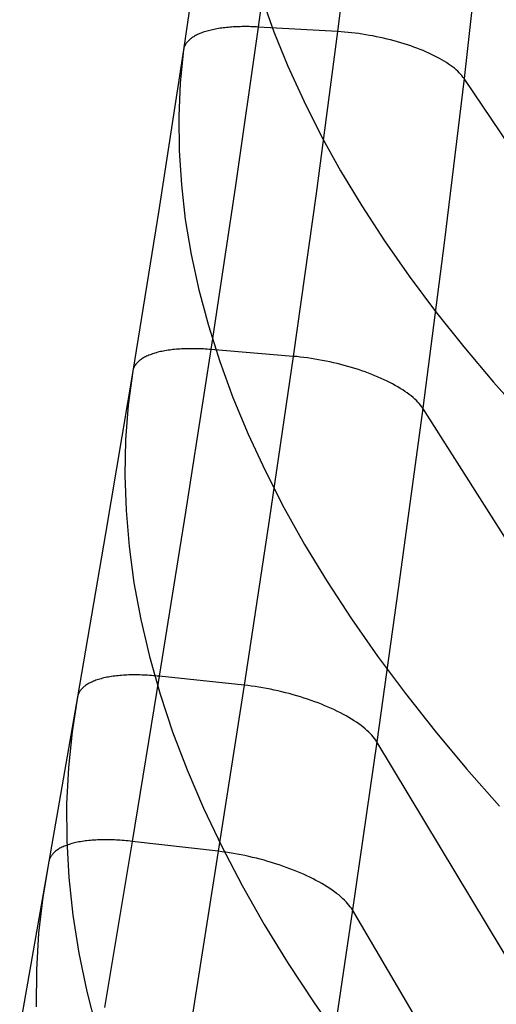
# Model space of a CAD drawing. Header units: millimetres. Extents: x 119 to 175.9, y -203.1 to -153.8.
# Tile 246 of 256: x 172.1 to 173.4, y -191.9 to -189.2. Entities that reach past the tile are written whole.
import ezdxf

# ---------------------------------------------------------------- set-up
doc = ezdxf.new("R2010")
doc.units = ezdxf.units.MM
doc.header["$MEASUREMENT"] = 0
doc.layers.add('Livello 03', color=5, linetype='Continuous', true_color=0x0000ff)

msp = doc.modelspace()

# ---------------------------------------------------------------- linework, layer by layer
at = {"layer": 'Livello 03'}
for p, q in [((172.8404, -188.8029, 45.9552), (172.7829, -189.2315, 45.8015)), ((173.0494, -188.812, 45.8861), (172.9958, -189.2437, 45.7313)), ((172.6451, -188.8661, 46.2017), (172.5827, -189.2929, 46.0523)), ((173.3841, -188.9309, 46.0401), (173.3348, -189.3695, 45.8888)), ((172.7924, -189.1521, 48.1294), (172.825, -189.2441, 48.3501)), ((172.6492, -189.2415, 45.8905), (172.6456, -189.2425, 45.8947)), ((172.6528, -189.2405, 45.8863), (172.6492, -189.2415, 45.8905)), ((172.6566, -189.2396, 45.8822), (172.6528, -189.2405, 45.8863)), ((172.6604, -189.2387, 45.8782), (172.6566, -189.2396, 45.8822)), ((172.6643, -189.2379, 45.8742), (172.6604, -189.2387, 45.8782)), ((172.6683, -189.2371, 45.8703), (172.6643, -189.2379, 45.8742)), ((172.6723, -189.2364, 45.8665), (172.6683, -189.2371, 45.8703)), ((172.6764, -189.2357, 45.8628), (172.6723, -189.2364, 45.8665)), ((172.6806, -189.235, 45.8591), (172.6764, -189.2357, 45.8628)), ((172.6849, -189.2344, 45.8556), (172.6806, -189.235, 45.8591)), ((172.6892, -189.2338, 45.8521), (172.6849, -189.2344, 45.8556)), ((172.6935, -189.2333, 45.8487), (172.6892, -189.2338, 45.8521)), ((172.6979, -189.2328, 45.8454), (172.6935, -189.2333, 45.8487)), ((172.7024, -189.2324, 45.8421), (172.6979, -189.2328, 45.8454)), ((172.7069, -189.232, 45.839), (172.7024, -189.2324, 45.8421)), ((172.7115, -189.2317, 45.836), (172.7069, -189.232, 45.839)), ((172.716, -189.2314, 45.833), (172.7115, -189.2317, 45.836)), ((172.7207, -189.2311, 45.8302), (172.716, -189.2314, 45.833)), ((172.7253, -189.2309, 45.8274), (172.7207, -189.2311, 45.8302)), ((172.7829, -189.2315, 45.8015), (172.7213, -189.6626, 45.6558)), ((172.73, -189.2307, 45.8247), (172.7253, -189.2309, 45.8274)), ((172.7348, -189.2306, 45.8221), (172.73, -189.2307, 45.8247)), ((172.7395, -189.2305, 45.8197), (172.7348, -189.2306, 45.8221)), ((172.7443, -189.2304, 45.8173), (172.7395, -189.2305, 45.8197)), ((172.7491, -189.2304, 45.815), (172.7443, -189.2304, 45.8173)), ((172.7539, -189.2305, 45.8128), (172.7491, -189.2304, 45.815)), ((172.7587, -189.2305, 45.8107), (172.7539, -189.2305, 45.8128)), ((172.7635, -189.2306, 45.8086), (172.7587, -189.2305, 45.8107)), ((172.7684, -189.2308, 45.8067), (172.7635, -189.2306, 45.8086)), ((172.7732, -189.231, 45.8049), (172.7684, -189.2308, 45.8067)), ((172.7781, -189.2312, 45.8032), (172.7732, -189.231, 45.8049)), ((172.7829, -189.2315, 45.8015), (172.7781, -189.2312, 45.8032)), ((172.9958, -189.2437, 45.7313), (172.7829, -189.2315, 45.8015)), ((172.5957, -189.2683, 45.9839), (172.5941, -189.27, 45.9888)), ((172.5974, -189.2667, 45.9789), (172.5957, -189.2683, 45.9839)), ((172.5992, -189.2651, 45.974), (172.5974, -189.2667, 45.9789)), ((172.6011, -189.2635, 45.9691), (172.5992, -189.2651, 45.974)), ((172.6031, -189.262, 45.9642), (172.6011, -189.2635, 45.9691)), ((172.6052, -189.2604, 45.9593), (172.6031, -189.262, 45.9642)), ((172.6074, -189.2589, 45.9545), (172.6052, -189.2604, 45.9593)), ((172.6098, -189.2575, 45.9496), (172.6074, -189.2589, 45.9545)), ((172.6122, -189.256, 45.9448), (172.6098, -189.2575, 45.9496)), ((172.6148, -189.2546, 45.9401), (172.6122, -189.256, 45.9448)), ((172.6174, -189.2532, 45.9353), (172.6148, -189.2546, 45.9401)), ((172.6201, -189.2519, 45.9306), (172.6174, -189.2532, 45.9353)), ((172.623, -189.2506, 45.9259), (172.6201, -189.2519, 45.9306)), ((172.6259, -189.2493, 45.9213), (172.623, -189.2506, 45.9259)), ((172.629, -189.2481, 45.9168), (172.6259, -189.2493, 45.9213)), ((172.6321, -189.2469, 45.9122), (172.629, -189.2481, 45.9168)), ((172.6353, -189.2457, 45.9078), (172.6321, -189.2469, 45.9122)), ((172.6387, -189.2446, 45.9034), (172.6353, -189.2457, 45.9078)), ((172.6421, -189.2435, 45.899), (172.6387, -189.2446, 45.9034)), ((172.6456, -189.2425, 45.8947), (172.6421, -189.2435, 45.899)), ((172.825, -189.2441, 48.3501), (172.8625, -189.3367, 48.5702)), ((172.9958, -189.2437, 45.7313), (172.9379, -189.6779, 45.5846)), ((173.005, -189.2443, 45.7284), (172.9958, -189.2437, 45.7313)), ((173.0144, -189.245, 45.7258), (173.005, -189.2443, 45.7284)), ((173.0238, -189.2459, 45.7235), (173.0144, -189.245, 45.7258)), ((173.0333, -189.2469, 45.7216), (173.0238, -189.2459, 45.7235)), ((173.0428, -189.248, 45.7199), (173.0333, -189.2469, 45.7216)), ((173.0524, -189.2493, 45.7185), (173.0428, -189.248, 45.7199)), ((173.0619, -189.2506, 45.7175), (173.0524, -189.2493, 45.7185)), ((173.0715, -189.2522, 45.7168), (173.0619, -189.2506, 45.7175)), ((173.0811, -189.2538, 45.7163), (173.0715, -189.2522, 45.7168)), ((173.0907, -189.2555, 45.7162), (173.0811, -189.2538, 45.7163)), ((173.1002, -189.2574, 45.7165), (173.0907, -189.2555, 45.7162)), ((173.1097, -189.2594, 45.717), (173.1002, -189.2574, 45.7165)), ((173.1192, -189.2615, 45.7178), (173.1097, -189.2594, 45.717)), ((173.1286, -189.2638, 45.719), (173.1192, -189.2615, 45.7178)), ((173.1379, -189.2661, 45.7205), (173.1286, -189.2638, 45.719)), ((173.1472, -189.2685, 45.7223), (173.1379, -189.2661, 45.7205)), ((173.1564, -189.2711, 45.7244), (173.1472, -189.2685, 45.7223)), ((172.5827, -189.2929, 46.0523), (172.5163, -189.7223, 45.911)), ((172.5827, -189.2929, 46.0523), (172.574, -189.3818, 46.2816)), ((172.583, -189.2911, 46.0476), (172.5827, -189.2929, 46.0523)), ((172.5834, -189.2893, 46.0428), (172.583, -189.2911, 46.0476)), ((172.5838, -189.2875, 46.0379), (172.5834, -189.2893, 46.0428)), ((172.5844, -189.2857, 46.0331), (172.5838, -189.2875, 46.0379)), ((172.5851, -189.2839, 46.0282), (172.5844, -189.2857, 46.0331)), ((172.5858, -189.2821, 46.0233), (172.5851, -189.2839, 46.0282)), ((172.5867, -189.2803, 46.0184), (172.5858, -189.2821, 46.0233)), ((172.5877, -189.2785, 46.0135), (172.5867, -189.2803, 46.0184)), ((172.5887, -189.2768, 46.0086), (172.5877, -189.2785, 46.0135)), ((172.5899, -189.2751, 46.0036), (172.5887, -189.2768, 46.0086)), ((172.5912, -189.2734, 45.9987), (172.5899, -189.2751, 46.0036)), ((172.5926, -189.2717, 45.9937), (172.5912, -189.2734, 45.9987)), ((172.5941, -189.27, 45.9888), (172.5926, -189.2717, 45.9937)), ((173.1654, -189.2737, 45.7268), (173.1564, -189.2711, 45.7244)), ((173.1743, -189.2765, 45.7295), (173.1654, -189.2737, 45.7268)), ((173.1831, -189.2793, 45.7325), (173.1743, -189.2765, 45.7295)), ((173.1918, -189.2823, 45.7358), (173.1831, -189.2793, 45.7325)), ((173.2003, -189.2853, 45.7394), (173.1918, -189.2823, 45.7358)), ((173.2087, -189.2884, 45.7433), (173.2003, -189.2853, 45.7394)), ((173.2169, -189.2916, 45.7475), (173.2087, -189.2884, 45.7433)), ((173.2249, -189.2948, 45.7519), (173.2169, -189.2916, 45.7475)), ((173.2328, -189.2982, 45.7566), (173.2249, -189.2948, 45.7519)), ((173.2404, -189.3016, 45.7616), (173.2328, -189.2982, 45.7566)), ((173.2478, -189.305, 45.7669), (173.2404, -189.3016, 45.7616)), ((173.255, -189.3086, 45.7724), (173.2478, -189.305, 45.7669)), ((173.262, -189.3121, 45.7781), (173.255, -189.3086, 45.7724)), ((173.2688, -189.3158, 45.7841), (173.262, -189.3121, 45.7781)), ((173.2753, -189.3195, 45.7903), (173.2688, -189.3158, 45.7841)), ((173.2815, -189.3232, 45.7968), (173.2753, -189.3195, 45.7903)), ((172.8625, -189.3367, 48.5702), (172.9048, -189.4297, 48.7896)), ((173.2875, -189.3269, 45.8035), (173.2815, -189.3232, 45.7968)), ((173.2933, -189.3307, 45.8103), (173.2875, -189.3269, 45.8035)), ((173.2988, -189.3346, 45.8174), (173.2933, -189.3307, 45.8103)), ((173.304, -189.3384, 45.8247), (173.2988, -189.3346, 45.8174)), ((173.3089, -189.3423, 45.8322), (173.304, -189.3384, 45.8247)), ((173.3135, -189.3462, 45.8398), (173.3089, -189.3423, 45.8322)), ((173.3178, -189.3501, 45.8476), (173.3135, -189.3462, 45.8398)), ((173.3348, -189.3695, 45.8888), (173.2813, -189.8105, 45.7455)), ((173.3218, -189.354, 45.8556), (173.3178, -189.3501, 45.8476)), ((173.3255, -189.3579, 45.8637), (173.3218, -189.354, 45.8556)), ((173.3289, -189.3617, 45.8719), (173.3255, -189.3579, 45.8637)), ((173.332, -189.3656, 45.8803), (173.3289, -189.3617, 45.8719)), ((173.3348, -189.3695, 45.8888), (173.332, -189.3656, 45.8803)), ((175.3958, -192.4201, 52.6335), (173.3348, -189.3695, 45.8888)), ((172.574, -189.3818, 46.2816), (172.5701, -189.4718, 46.5113)), ((172.9048, -189.4297, 48.7896), (172.9519, -189.5231, 49.0081)), ((172.5701, -189.4718, 46.5113), (172.571, -189.5629, 46.7414)), ((172.9519, -189.5231, 49.0081), (173.0038, -189.6169, 49.2256)), ((172.571, -189.5629, 46.7414), (172.5768, -189.6549, 46.9717)), ((173.0038, -189.6169, 49.2256), (173.0604, -189.711, 49.4419)), ((172.5768, -189.6549, 46.9717), (172.5874, -189.7479, 47.2022)), ((172.7213, -189.6626, 45.6558), (172.6561, -190.0964, 45.5193)), ((172.9379, -189.6779, 45.5846), (172.8765, -190.1148, 45.4471)), ((173.0604, -189.711, 49.4419), (173.1218, -189.8054, 49.6569)), ((172.5163, -189.7223, 45.911), (172.4464, -190.1545, 45.7788)), ((172.5874, -189.7479, 47.2022), (172.6031, -189.8419, 47.4326)), ((173.1218, -189.8054, 49.6569), (173.1879, -189.8999, 49.8705)), ((173.2813, -189.8105, 45.7455), (173.2241, -190.254, 45.6113)), ((172.6031, -189.8419, 47.4326), (172.6236, -189.9366, 47.6627)), ((173.1879, -189.8999, 49.8705), (173.2587, -189.9946, 50.0826)), ((172.6236, -189.9366, 47.6627), (172.6492, -190.0322, 47.8926)), ((173.2587, -189.9946, 50.0826), (173.3341, -190.0893, 50.2929)), ((172.6492, -190.0322, 47.8926), (172.6797, -190.1285, 48.122)), ((172.4866, -190.1131, 45.6527), (172.4837, -190.1144, 45.6576)), ((172.4896, -190.1118, 45.6479), (172.4866, -190.1131, 45.6527)), ((172.4927, -190.1106, 45.6431), (172.4896, -190.1118, 45.6479)), ((172.4959, -190.1094, 45.6384), (172.4927, -190.1106, 45.6431)), ((172.4991, -190.1082, 45.6337), (172.4959, -190.1094, 45.6384)), ((172.5025, -190.1071, 45.6291), (172.4991, -190.1082, 45.6337)), ((172.506, -190.1061, 45.6245), (172.5025, -190.1071, 45.6291)), ((172.5096, -190.105, 45.62), (172.506, -190.1061, 45.6245)), ((172.5133, -190.104, 45.6155), (172.5096, -190.105, 45.62)), ((172.517, -190.1031, 45.6112), (172.5133, -190.104, 45.6155)), ((172.5208, -190.1022, 45.6068), (172.517, -190.1031, 45.6112)), ((172.5248, -190.1014, 45.6026), (172.5208, -190.1022, 45.6068)), ((172.5288, -190.1006, 45.5984), (172.5248, -190.1014, 45.6026)), ((172.5328, -190.0998, 45.5943), (172.5288, -190.1006, 45.5984)), ((172.537, -190.0991, 45.5903), (172.5328, -190.0998, 45.5943)), ((172.5412, -190.0985, 45.5864), (172.537, -190.0991, 45.5903)), ((172.5455, -190.0978, 45.5825), (172.5412, -190.0985, 45.5864)), ((172.5499, -190.0973, 45.5788), (172.5455, -190.0978, 45.5825)), ((172.5543, -190.0968, 45.5751), (172.5499, -190.0973, 45.5788)), ((172.5588, -190.0963, 45.5715), (172.5543, -190.0968, 45.5751)), ((172.5633, -190.0959, 45.568), (172.5588, -190.0963, 45.5715)), ((172.5679, -190.0955, 45.5645), (172.5633, -190.0959, 45.568)), ((172.5725, -190.0952, 45.5612), (172.5679, -190.0955, 45.5645)), ((172.5772, -190.0949, 45.558), (172.5725, -190.0952, 45.5612)), ((172.582, -190.0946, 45.5548), (172.5772, -190.0949, 45.558)), ((172.5867, -190.0945, 45.5518), (172.582, -190.0946, 45.5548)), ((172.5915, -190.0943, 45.5488), (172.5867, -190.0945, 45.5518)), ((172.6561, -190.0964, 45.5193), (172.5879, -190.533, 45.3931)), ((172.5964, -190.0942, 45.546), (172.5915, -190.0943, 45.5488)), ((172.6013, -190.0942, 45.5432), (172.5964, -190.0942, 45.546)), ((172.6062, -190.0942, 45.5405), (172.6013, -190.0942, 45.5432)), ((172.6111, -190.0942, 45.538), (172.6062, -190.0942, 45.5405)), ((172.6161, -190.0943, 45.5355), (172.6111, -190.0942, 45.538)), ((172.621, -190.0944, 45.5331), (172.6161, -190.0943, 45.5355)), ((172.626, -190.0946, 45.5309), (172.621, -190.0944, 45.5331)), ((172.631, -190.0948, 45.5287), (172.626, -190.0946, 45.5309)), ((172.636, -190.095, 45.5266), (172.631, -190.0948, 45.5287)), ((172.641, -190.0953, 45.5246), (172.636, -190.095, 45.5266)), ((172.646, -190.0956, 45.5228), (172.641, -190.0953, 45.5246)), ((172.6511, -190.096, 45.521), (172.646, -190.0956, 45.5228)), ((172.6561, -190.0964, 45.5193), (172.6511, -190.096, 45.521)), ((172.8765, -190.1148, 45.4471), (172.6561, -190.0964, 45.5193)), ((173.3341, -190.0893, 50.2929), (173.414, -190.1841, 50.5015)), ((172.452, -190.1397, 45.7386), (172.4509, -190.1415, 45.7437)), ((172.4532, -190.138, 45.7335), (172.452, -190.1397, 45.7386)), ((172.4544, -190.1362, 45.7284), (172.4532, -190.138, 45.7335)), ((172.4558, -190.1345, 45.7232), (172.4544, -190.1362, 45.7284)), ((172.4573, -190.1328, 45.7181), (172.4558, -190.1345, 45.7232)), ((172.4589, -190.1311, 45.713), (172.4573, -190.1328, 45.7181)), ((172.4606, -190.1294, 45.7079), (172.4589, -190.1311, 45.713)), ((172.4624, -190.1278, 45.7028), (172.4606, -190.1294, 45.7079)), ((172.4644, -190.1262, 45.6977), (172.4624, -190.1278, 45.7028)), ((172.4664, -190.1246, 45.6926), (172.4644, -190.1262, 45.6977)), ((172.4686, -190.123, 45.6875), (172.4664, -190.1246, 45.6926)), ((172.4708, -190.1215, 45.6824), (172.4686, -190.123, 45.6875)), ((172.4732, -190.12, 45.6774), (172.4708, -190.1215, 45.6824)), ((172.4756, -190.1186, 45.6724), (172.4732, -190.12, 45.6774)), ((172.4782, -190.1171, 45.6674), (172.4756, -190.1186, 45.6724)), ((172.4809, -190.1157, 45.6625), (172.4782, -190.1171, 45.6674)), ((172.4837, -190.1144, 45.6576), (172.4809, -190.1157, 45.6625)), ((172.6797, -190.1285, 48.122), (172.7152, -190.2255, 48.3507)), ((172.8765, -190.1148, 45.4471), (172.8119, -190.5543, 45.3199)), ((172.8861, -190.1156, 45.4441), (172.8765, -190.1148, 45.4471)), ((172.8958, -190.1166, 45.4414), (172.8861, -190.1156, 45.4441)), ((172.9055, -190.1178, 45.4391), (172.8958, -190.1166, 45.4414)), ((172.9153, -190.1191, 45.4371), (172.9055, -190.1178, 45.4391)), ((172.9252, -190.1205, 45.4353), (172.9153, -190.1191, 45.4371)), ((172.935, -190.1221, 45.434), (172.9252, -190.1205, 45.4353)), ((172.9449, -190.1237, 45.4329), (172.935, -190.1221, 45.434)), ((172.9548, -190.1256, 45.4322), (172.9449, -190.1237, 45.4329)), ((172.9647, -190.1275, 45.4318), (172.9548, -190.1256, 45.4322)), ((172.9746, -190.1296, 45.4317), (172.9647, -190.1275, 45.4318)), ((172.9844, -190.1318, 45.4319), (172.9746, -190.1296, 45.4317)), ((172.9942, -190.1341, 45.4325), (172.9844, -190.1318, 45.4319)), ((173.004, -190.1366, 45.4334), (172.9942, -190.1341, 45.4325)), ((173.0136, -190.1391, 45.4347), (173.004, -190.1366, 45.4334)), ((173.0233, -190.1418, 45.4362), (173.0136, -190.1391, 45.4347)), ((172.4464, -190.1545, 45.7788), (172.3737, -190.5896, 45.6569)), ((172.4464, -190.1545, 45.7788), (172.4344, -190.2461, 46.0165)), ((172.4468, -190.1526, 45.7739), (172.4464, -190.1545, 45.7788)), ((172.4472, -190.1507, 45.7689), (172.4468, -190.1526, 45.7739)), ((172.4477, -190.1489, 45.7639), (172.4472, -190.1507, 45.7689)), ((172.4484, -190.147, 45.7589), (172.4477, -190.1489, 45.7639)), ((172.4491, -190.1452, 45.7538), (172.4484, -190.147, 45.7589)), ((172.45, -190.1433, 45.7488), (172.4491, -190.1452, 45.7538)), ((172.4509, -190.1415, 45.7437), (172.45, -190.1433, 45.7488)), ((173.0328, -190.1445, 45.4381), (173.0233, -190.1418, 45.4362)), ((173.0422, -190.1474, 45.4403), (173.0328, -190.1445, 45.4381)), ((173.0515, -190.1504, 45.4428), (173.0422, -190.1474, 45.4403)), ((173.0607, -190.1535, 45.4457), (173.0515, -190.1504, 45.4428)), ((173.0697, -190.1567, 45.4488), (173.0607, -190.1535, 45.4457)), ((173.0786, -190.1599, 45.4522), (173.0697, -190.1567, 45.4488)), ((173.0874, -190.1633, 45.456), (173.0786, -190.1599, 45.4522)), ((173.0959, -190.1667, 45.4601), (173.0874, -190.1633, 45.456)), ((173.1043, -190.1702, 45.4644), (173.0959, -190.1667, 45.4601)), ((173.1125, -190.1738, 45.469), (173.1043, -190.1702, 45.4644)), ((173.1206, -190.1775, 45.4739), (173.1125, -190.1738, 45.469)), ((173.1284, -190.1812, 45.4791), (173.1206, -190.1775, 45.4739)), ((173.136, -190.185, 45.4846), (173.1284, -190.1812, 45.4791)), ((173.1433, -190.1888, 45.4903), (173.136, -190.185, 45.4846)), ((173.1505, -190.1927, 45.4963), (173.1433, -190.1888, 45.4903)), ((173.1573, -190.1966, 45.5025), (173.1505, -190.1927, 45.4963)), ((173.414, -190.1841, 50.5015), (173.4985, -190.2788, 50.7081)), ((173.164, -190.2006, 45.509), (173.1573, -190.1966, 45.5025)), ((173.1704, -190.2046, 45.5157), (173.164, -190.2006, 45.509)), ((173.1765, -190.2087, 45.5227), (173.1704, -190.2046, 45.5157)), ((173.1823, -190.2128, 45.5298), (173.1765, -190.2087, 45.5227)), ((173.1878, -190.2169, 45.5372), (173.1823, -190.2128, 45.5298)), ((173.1931, -190.221, 45.5447), (173.1878, -190.2169, 45.5372)), ((172.7152, -190.2255, 48.3507), (172.7558, -190.3232, 48.5787)), ((173.1981, -190.2251, 45.5525), (173.1931, -190.221, 45.5447)), ((173.2027, -190.2293, 45.5604), (173.1981, -190.2251, 45.5525)), ((173.2071, -190.2334, 45.5685), (173.2027, -190.2293, 45.5604)), ((173.2111, -190.2375, 45.5768), (173.2071, -190.2334, 45.5685)), ((173.2148, -190.2417, 45.5852), (173.2111, -190.2375, 45.5768)), ((173.2183, -190.2458, 45.5938), (173.2148, -190.2417, 45.5852)), ((172.4344, -190.2461, 46.0165), (172.4274, -190.339, 46.2548)), ((173.2241, -190.254, 45.6113), (173.1637, -190.6998, 45.4874)), ((173.2213, -190.2499, 45.6025), (173.2183, -190.2458, 45.5938)), ((173.2241, -190.254, 45.6113), (173.2213, -190.2499, 45.6025)), ((175.2623, -193.4618, 52.6108), (173.2241, -190.254, 45.6113)), ((172.7558, -190.3232, 48.5787), (172.8012, -190.4214, 48.8058)), ((172.4274, -190.339, 46.2548), (172.4254, -190.4331, 46.4934)), ((172.8012, -190.4214, 48.8058), (172.8517, -190.5202, 49.0319)), ((172.4254, -190.4331, 46.4934), (172.4284, -190.5284, 46.7322)), ((172.4284, -190.5284, 46.7322), (172.4364, -190.6248, 46.9712)), ((172.5879, -190.533, 45.3931), (172.5172, -190.9728, 45.278)), ((172.8517, -190.5202, 49.0319), (172.9071, -190.6194, 49.2567)), ((172.8119, -190.5543, 45.3199), (172.7448, -190.9968, 45.2038)), ((172.3737, -190.5896, 45.6569), (172.2986, -191.0279, 45.5459)), ((172.4364, -190.6248, 46.9712), (172.4495, -190.7222, 47.2101)), ((172.9071, -190.6194, 49.2567), (172.9674, -190.719, 49.4803)), ((172.9674, -190.719, 49.4803), (173.0326, -190.8189, 49.7023)), ((173.1637, -190.6998, 45.4874), (173.1006, -191.1484, 45.3746)), ((172.4495, -190.7222, 47.2101), (172.4678, -190.8207, 47.4489)), ((172.4678, -190.8207, 47.4489), (172.4912, -190.9201, 47.6873)), ((173.0326, -190.8189, 49.7023), (173.1026, -190.9191, 49.9228)), ((172.4912, -190.9201, 47.6873), (172.5197, -191.0205, 47.9253)), ((173.1026, -190.9191, 49.9228), (173.1775, -191.0195, 50.1415)), ((172.3445, -190.9849, 45.4106), (172.3413, -190.9861, 45.4156)), ((172.3477, -190.9837, 45.4057), (172.3445, -190.9849, 45.4106)), ((172.351, -190.9825, 45.4008), (172.3477, -190.9837, 45.4057)), ((172.3545, -190.9814, 45.3959), (172.351, -190.9825, 45.4008)), ((172.358, -190.9803, 45.3912), (172.3545, -190.9814, 45.3959)), ((172.3616, -190.9793, 45.3864), (172.358, -190.9803, 45.3912)), ((172.3654, -190.9783, 45.3818), (172.3616, -190.9793, 45.3864)), ((172.3692, -190.9774, 45.3772), (172.3654, -190.9783, 45.3818)), ((172.3731, -190.9765, 45.3727), (172.3692, -190.9774, 45.3772)), ((172.3771, -190.9757, 45.3682), (172.3731, -190.9765, 45.3727)), ((172.3812, -190.9749, 45.3638), (172.3771, -190.9757, 45.3682)), ((172.3853, -190.9742, 45.3595), (172.3812, -190.9749, 45.3638)), ((172.3896, -190.9735, 45.3553), (172.3853, -190.9742, 45.3595)), ((172.3939, -190.9729, 45.3512), (172.3896, -190.9735, 45.3553)), ((172.3983, -190.9723, 45.3471), (172.3939, -190.9729, 45.3512)), ((172.4027, -190.9717, 45.3431), (172.3983, -190.9723, 45.3471)), ((172.4073, -190.9713, 45.3392), (172.4027, -190.9717, 45.3431)), ((172.4119, -190.9708, 45.3354), (172.4073, -190.9713, 45.3392)), ((172.4165, -190.9705, 45.3317), (172.4119, -190.9708, 45.3354)), ((172.4212, -190.9701, 45.3281), (172.4165, -190.9705, 45.3317)), ((172.426, -190.9698, 45.3246), (172.4212, -190.9701, 45.3281)), ((172.4308, -190.9696, 45.3211), (172.426, -190.9698, 45.3246)), ((172.4357, -190.9694, 45.3178), (172.4308, -190.9696, 45.3211)), ((172.4406, -190.9693, 45.3146), (172.4357, -190.9694, 45.3178)), ((172.4455, -190.9692, 45.3114), (172.4406, -190.9693, 45.3146)), ((172.5172, -190.9728, 45.278), (172.4446, -191.4157, 45.1747)), ((172.4505, -190.9692, 45.3084), (172.4455, -190.9692, 45.3114)), ((172.4555, -190.9692, 45.3054), (172.4505, -190.9692, 45.3084)), ((172.4606, -190.9692, 45.3026), (172.4555, -190.9692, 45.3054)), ((172.4656, -190.9693, 45.2998), (172.4606, -190.9692, 45.3026)), ((172.4707, -190.9695, 45.2972), (172.4656, -190.9693, 45.2998)), ((172.4759, -190.9697, 45.2947), (172.4707, -190.9695, 45.2972)), ((172.481, -190.9699, 45.2922), (172.4759, -190.9697, 45.2947)), ((172.4862, -190.9702, 45.2899), (172.481, -190.9699, 45.2922)), ((172.4913, -190.9705, 45.2877), (172.4862, -190.9702, 45.2899)), ((172.4965, -190.9709, 45.2855), (172.4913, -190.9705, 45.2877)), ((172.5017, -190.9713, 45.2835), (172.4965, -190.9709, 45.2855)), ((172.5069, -190.9718, 45.2816), (172.5017, -190.9713, 45.2835)), ((172.512, -190.9723, 45.2797), (172.5069, -190.9718, 45.2816)), ((172.5172, -190.9728, 45.278), (172.512, -190.9723, 45.2797)), ((172.7448, -190.9968, 45.2038), (172.5172, -190.9728, 45.278)), ((172.306, -191.011, 45.499), (172.3048, -191.0128, 45.5043)), ((172.3074, -191.0092, 45.4937), (172.306, -191.011, 45.499)), ((172.3089, -191.0074, 45.4884), (172.3074, -191.0092, 45.4937)), ((172.3105, -191.0057, 45.4832), (172.3089, -191.0074, 45.4884)), ((172.3122, -191.004, 45.4779), (172.3105, -191.0057, 45.4832)), ((172.314, -191.0023, 45.4726), (172.3122, -191.004, 45.4779)), ((172.3159, -191.0007, 45.4673), (172.314, -191.0023, 45.4726)), ((172.318, -190.9991, 45.462), (172.3159, -191.0007, 45.4673)), ((172.3201, -190.9975, 45.4567), (172.318, -190.9991, 45.462)), ((172.3224, -190.9959, 45.4515), (172.3201, -190.9975, 45.4567)), ((172.3248, -190.9944, 45.4463), (172.3224, -190.9959, 45.4515)), ((172.3272, -190.9929, 45.4411), (172.3248, -190.9944, 45.4463)), ((172.3298, -190.9915, 45.4359), (172.3272, -190.9929, 45.4411)), ((172.3325, -190.9901, 45.4308), (172.3298, -190.9915, 45.4359)), ((172.3354, -190.9887, 45.4257), (172.3325, -190.9901, 45.4308)), ((172.3383, -190.9874, 45.4206), (172.3354, -190.9887, 45.4257)), ((172.3413, -190.9861, 45.4156), (172.3383, -190.9874, 45.4206)), ((172.7448, -190.9968, 45.2038), (172.6756, -191.4423, 45.0996)), ((172.7547, -190.998, 45.2008), (172.7448, -190.9968, 45.2038)), ((172.7647, -190.9992, 45.1981), (172.7547, -190.998, 45.2008)), ((172.7748, -191.0006, 45.1957), (172.7647, -190.9992, 45.1981)), ((172.7849, -191.0022, 45.1936), (172.7748, -191.0006, 45.1957)), ((172.795, -191.0039, 45.1918), (172.7849, -191.0022, 45.1936)), ((172.8052, -191.0057, 45.1904), (172.795, -191.0039, 45.1918)), ((172.8154, -191.0077, 45.1894), (172.8052, -191.0057, 45.1904)), ((172.8256, -191.0098, 45.1886), (172.8154, -191.0077, 45.1894)), ((172.8358, -191.012, 45.1882), (172.8256, -191.0098, 45.1886)), ((172.2986, -191.0279, 45.5459), (172.2216, -191.4695, 45.4467)), ((172.2986, -191.0279, 45.5459), (172.2836, -191.122, 45.7918)), ((172.299, -191.0259, 45.5408), (172.2986, -191.0279, 45.5459)), ((172.2995, -191.024, 45.5357), (172.299, -191.0259, 45.5408)), ((172.3001, -191.0221, 45.5305), (172.2995, -191.024, 45.5357)), ((172.3008, -191.0202, 45.5253), (172.3001, -191.0221, 45.5305)), ((172.3017, -191.0183, 45.5201), (172.3008, -191.0202, 45.5253)), ((172.3026, -191.0164, 45.5148), (172.3017, -191.0183, 45.5201)), ((172.3036, -191.0146, 45.5096), (172.3026, -191.0164, 45.5148)), ((172.3048, -191.0128, 45.5043), (172.3036, -191.0146, 45.5096)), ((172.5197, -191.0205, 47.9253), (172.5534, -191.1217, 48.1626)), ((172.8459, -191.0144, 45.1882), (172.8358, -191.012, 45.1882)), ((172.8561, -191.0169, 45.1885), (172.8459, -191.0144, 45.1882)), ((172.8661, -191.0195, 45.1891), (172.8561, -191.0169, 45.1885)), ((172.8762, -191.0222, 45.1901), (172.8661, -191.0195, 45.1891)), ((172.8861, -191.0251, 45.1914), (172.8762, -191.0222, 45.1901)), ((172.896, -191.0281, 45.193), (172.8861, -191.0251, 45.1914)), ((172.9057, -191.0312, 45.195), (172.896, -191.0281, 45.193)), ((172.9154, -191.0343, 45.1973), (172.9057, -191.0312, 45.195)), ((172.9249, -191.0376, 45.1999), (172.9154, -191.0343, 45.1973)), ((172.9344, -191.041, 45.2029), (172.9249, -191.0376, 45.1999)), ((173.1775, -191.0195, 50.1415), (173.2571, -191.1201, 50.3584)), ((172.9436, -191.0445, 45.2061), (172.9344, -191.041, 45.2029)), ((172.9528, -191.0481, 45.2097), (172.9436, -191.0445, 45.2061)), ((172.9617, -191.0517, 45.2136), (172.9528, -191.0481, 45.2097)), ((172.9705, -191.0555, 45.2178), (172.9617, -191.0517, 45.2136)), ((172.9791, -191.0593, 45.2224), (172.9705, -191.0555, 45.2178)), ((172.9875, -191.0632, 45.2272), (172.9791, -191.0593, 45.2224)), ((172.9957, -191.0671, 45.2323), (172.9875, -191.0632, 45.2272)), ((173.0037, -191.0711, 45.2377), (172.9957, -191.0671, 45.2323)), ((173.0114, -191.0752, 45.2433), (173.0037, -191.0711, 45.2377)), ((173.0189, -191.0793, 45.2493), (173.0114, -191.0752, 45.2433)), ((173.0262, -191.0835, 45.2555), (173.0189, -191.0793, 45.2493)), ((173.0332, -191.0877, 45.262), (173.0262, -191.0835, 45.2555)), ((173.04, -191.092, 45.2687), (173.0332, -191.0877, 45.262)), ((173.0464, -191.0963, 45.2756), (173.04, -191.092, 45.2687)), ((173.0526, -191.1006, 45.2828), (173.0464, -191.0963, 45.2756)), ((173.0586, -191.1049, 45.2902), (173.0526, -191.1006, 45.2828)), ((173.0642, -191.1093, 45.2979), (173.0586, -191.1049, 45.2902)), ((173.0695, -191.1137, 45.3057), (173.0642, -191.1093, 45.2979)), ((173.0745, -191.118, 45.3137), (173.0695, -191.1137, 45.3057)), ((172.2836, -191.122, 45.7918), (172.2737, -191.2176, 46.0382)), ((172.5534, -191.1217, 48.1626), (172.5922, -191.2237, 48.3991)), ((173.0792, -191.1224, 45.3219), (173.0745, -191.118, 45.3137)), ((173.0836, -191.1268, 45.3303), (173.0792, -191.1224, 45.3219)), ((173.0877, -191.1311, 45.3389), (173.0836, -191.1268, 45.3303)), ((173.0914, -191.1355, 45.3476), (173.0877, -191.1311, 45.3389)), ((173.0948, -191.1398, 45.3565), (173.0914, -191.1355, 45.3476)), ((173.0979, -191.1441, 45.3655), (173.0948, -191.1398, 45.3565)), ((173.2571, -191.1201, 50.3584), (173.3414, -191.2208, 50.5732)), ((173.1006, -191.1484, 45.3746), (173.0355, -191.5995, 45.2736)), ((173.1006, -191.1484, 45.3746), (173.0979, -191.1441, 45.3655)), ((175.1192, -194.5024, 52.6205), (173.1006, -191.1484, 45.3746)), ((172.2737, -191.2176, 46.0382), (172.2689, -191.3146, 46.285)), ((173.3414, -191.2208, 50.5732), (173.4303, -191.3215, 50.7859)), ((172.5922, -191.2237, 48.3991), (172.6362, -191.3264, 48.6347)), ((172.2689, -191.3146, 46.285), (172.2693, -191.4129, 46.5321)), ((172.6362, -191.3264, 48.6347), (172.6853, -191.4298, 48.8693)), ((172.2538, -191.4329, 45.3349), (172.2512, -191.4343, 45.3402)), ((172.2566, -191.4315, 45.3297), (172.2538, -191.4329, 45.3349)), ((172.2595, -191.4301, 45.3245), (172.2566, -191.4315, 45.3297)), ((172.2625, -191.4288, 45.3194), (172.2595, -191.4301, 45.3245)), ((172.2656, -191.4275, 45.3143), (172.2625, -191.4288, 45.3194)), ((172.2688, -191.4263, 45.3092), (172.2656, -191.4275, 45.3143)), ((172.2721, -191.4251, 45.3042), (172.2688, -191.4263, 45.3092)), ((172.2693, -191.4129, 46.5321), (172.2749, -191.5124, 46.7793)), ((172.2755, -191.424, 45.2992), (172.2721, -191.4251, 45.3042)), ((172.279, -191.4229, 45.2943), (172.2755, -191.424, 45.2992)), ((172.2826, -191.4218, 45.2895), (172.279, -191.4229, 45.2943)), ((172.2863, -191.4208, 45.2847), (172.2826, -191.4218, 45.2895)), ((172.2901, -191.4199, 45.2799), (172.2863, -191.4208, 45.2847)), ((172.294, -191.419, 45.2753), (172.2901, -191.4199, 45.2799)), ((172.298, -191.4181, 45.2707), (172.294, -191.419, 45.2753)), ((172.3021, -191.4173, 45.2662), (172.298, -191.4181, 45.2707)), ((172.3062, -191.4166, 45.2617), (172.3021, -191.4173, 45.2662)), ((172.3105, -191.4159, 45.2574), (172.3062, -191.4166, 45.2617)), ((172.3148, -191.4152, 45.2531), (172.3105, -191.4159, 45.2574)), ((172.3192, -191.4146, 45.2489), (172.3148, -191.4152, 45.2531)), ((172.3236, -191.4141, 45.2447), (172.3192, -191.4146, 45.2489)), ((172.3282, -191.4136, 45.2407), (172.3236, -191.4141, 45.2447)), ((172.3328, -191.4131, 45.2368), (172.3282, -191.4136, 45.2407)), ((172.3375, -191.4127, 45.2329), (172.3328, -191.4131, 45.2368)), ((172.3422, -191.4124, 45.2291), (172.3375, -191.4127, 45.2329)), ((172.347, -191.4121, 45.2255), (172.3422, -191.4124, 45.2291)), ((172.3518, -191.4118, 45.2219), (172.347, -191.4121, 45.2255)), ((172.3567, -191.4117, 45.2184), (172.3518, -191.4118, 45.2219)), ((172.3617, -191.4115, 45.215), (172.3567, -191.4117, 45.2184)), ((172.3667, -191.4114, 45.2117), (172.3617, -191.4115, 45.215)), ((172.3717, -191.4114, 45.2086), (172.3667, -191.4114, 45.2117)), ((172.4446, -191.4157, 45.1747), (172.3704, -191.8615, 45.0835)), ((172.3768, -191.4114, 45.2055), (172.3717, -191.4114, 45.2086)), ((172.3819, -191.4115, 45.2025), (172.3768, -191.4114, 45.2055)), ((172.387, -191.4116, 45.1996), (172.3819, -191.4115, 45.2025)), ((172.3922, -191.4117, 45.1968), (172.387, -191.4116, 45.1996)), ((172.3973, -191.4119, 45.1941), (172.3922, -191.4117, 45.1968)), ((172.4025, -191.4122, 45.1916), (172.3973, -191.4119, 45.1941)), ((172.4078, -191.4125, 45.1891), (172.4025, -191.4122, 45.1916)), ((172.413, -191.4128, 45.1867), (172.4078, -191.4125, 45.1891)), ((172.4183, -191.4132, 45.1845), (172.413, -191.4128, 45.1867)), ((172.4235, -191.4136, 45.1823), (172.4183, -191.4132, 45.1845)), ((172.4288, -191.4141, 45.1802), (172.4235, -191.4136, 45.1823)), ((172.434, -191.4146, 45.1783), (172.4288, -191.4141, 45.1802)), ((172.4393, -191.4151, 45.1764), (172.434, -191.4146, 45.1783)), ((172.4446, -191.4157, 45.1747), (172.4393, -191.4151, 45.1764)), ((172.6756, -191.4423, 45.0996), (172.4446, -191.4157, 45.1747)), ((172.6853, -191.4298, 48.8693), (172.7395, -191.5338, 49.1026)), ((172.2249, -191.4598, 45.4204), (172.224, -191.4617, 45.4257)), ((172.2258, -191.4579, 45.4151), (172.2249, -191.4598, 45.4204)), ((172.2269, -191.4561, 45.4097), (172.2258, -191.4579, 45.4151)), ((172.2281, -191.4542, 45.4044), (172.2269, -191.4561, 45.4097)), ((172.2294, -191.4524, 45.399), (172.2281, -191.4542, 45.4044)), ((172.2308, -191.4506, 45.3936), (172.2294, -191.4524, 45.399)), ((172.2323, -191.4489, 45.3883), (172.2308, -191.4506, 45.3936)), ((172.234, -191.4471, 45.3829), (172.2323, -191.4489, 45.3883)), ((172.2357, -191.4454, 45.3775), (172.234, -191.4471, 45.3829)), ((172.2376, -191.4437, 45.3721), (172.2357, -191.4454, 45.3775)), ((172.2396, -191.4421, 45.3668), (172.2376, -191.4437, 45.3721)), ((172.2417, -191.4405, 45.3614), (172.2396, -191.4421, 45.3668)), ((172.2439, -191.4389, 45.3561), (172.2417, -191.4405, 45.3614)), ((172.2462, -191.4373, 45.3507), (172.2439, -191.4389, 45.3561)), ((172.2486, -191.4358, 45.3454), (172.2462, -191.4373, 45.3507)), ((172.2512, -191.4343, 45.3402), (172.2486, -191.4358, 45.3454)), ((172.6756, -191.4423, 45.0996), (172.6049, -191.8905, 45.0076)), ((172.6857, -191.4436, 45.0965), (172.6756, -191.4423, 45.0996)), ((172.6958, -191.4449, 45.0938), (172.6857, -191.4436, 45.0965)), ((172.706, -191.4465, 45.0913), (172.6958, -191.4449, 45.0938)), ((172.7163, -191.4481, 45.0893), (172.706, -191.4465, 45.0913)), ((172.7266, -191.45, 45.0875), (172.7163, -191.4481, 45.0893)), ((172.7369, -191.4519, 45.0861), (172.7266, -191.45, 45.0875)), ((172.7472, -191.454, 45.085), (172.7369, -191.4519, 45.0861)), ((172.7576, -191.4562, 45.0843), (172.7472, -191.454, 45.085)), ((172.7679, -191.4586, 45.0839), (172.7576, -191.4562, 45.0843)), ((172.7782, -191.4611, 45.0839), (172.7679, -191.4586, 45.0839)), ((172.2216, -191.4695, 45.4467), (172.1432, -191.9142, 45.3595)), ((172.2216, -191.4695, 45.4467), (172.2052, -191.5649, 45.6964)), ((172.222, -191.4675, 45.4415), (172.2216, -191.4695, 45.4467)), ((172.2226, -191.4656, 45.4362), (172.222, -191.4675, 45.4415)), ((172.2232, -191.4636, 45.431), (172.2226, -191.4656, 45.4362)), ((172.224, -191.4617, 45.4257), (172.2232, -191.4636, 45.431)), ((172.7885, -191.4637, 45.0842), (172.7782, -191.4611, 45.0839)), ((172.7987, -191.4665, 45.0848), (172.7885, -191.4637, 45.0842)), ((172.8088, -191.4694, 45.0858), (172.7987, -191.4665, 45.0848)), ((172.8189, -191.4724, 45.0871), (172.8088, -191.4694, 45.0858)), ((172.8289, -191.4755, 45.0888), (172.8189, -191.4724, 45.0871)), ((172.8388, -191.4787, 45.0908), (172.8289, -191.4755, 45.0888)), ((172.8486, -191.482, 45.0932), (172.8388, -191.4787, 45.0908)), ((172.8582, -191.4855, 45.0958), (172.8486, -191.482, 45.0932)), ((172.8678, -191.489, 45.0989), (172.8582, -191.4855, 45.0958)), ((172.2749, -191.5124, 46.7793), (172.2857, -191.6132, 47.0265)), ((172.8771, -191.4926, 45.1022), (172.8678, -191.489, 45.0989)), ((172.8864, -191.4963, 45.1059), (172.8771, -191.4926, 45.1022)), ((172.8954, -191.5001, 45.1098), (172.8864, -191.4963, 45.1059)), ((172.9043, -191.504, 45.1141), (172.8954, -191.5001, 45.1098)), ((172.913, -191.508, 45.1187), (172.9043, -191.504, 45.1141)), ((172.9215, -191.512, 45.1236), (172.913, -191.508, 45.1187)), ((172.9298, -191.5161, 45.1288), (172.9215, -191.512, 45.1236)), ((172.7395, -191.5338, 49.1026), (172.7988, -191.6384, 49.3345)), ((172.9378, -191.5202, 45.1343), (172.9298, -191.5161, 45.1288)), ((172.9457, -191.5244, 45.1401), (172.9378, -191.5202, 45.1343)), ((172.9532, -191.5287, 45.1461), (172.9457, -191.5244, 45.1401)), ((172.9606, -191.533, 45.1525), (172.9532, -191.5287, 45.1461)), ((172.9677, -191.5374, 45.159), (172.9606, -191.533, 45.1525)), ((172.9745, -191.5417, 45.1659), (172.9677, -191.5374, 45.159)), ((172.2052, -191.5649, 45.6964), (172.194, -191.6618, 45.9468)), ((172.981, -191.5462, 45.173), (172.9745, -191.5417, 45.1659)), ((172.9873, -191.5506, 45.1803), (172.981, -191.5462, 45.173)), ((172.9932, -191.5551, 45.1878), (172.9873, -191.5506, 45.1803)), ((172.9989, -191.5595, 45.1956), (172.9932, -191.5551, 45.1878)), ((173.0043, -191.564, 45.2035), (172.9989, -191.5595, 45.1956)), ((173.0093, -191.5685, 45.2117), (173.0043, -191.564, 45.2035)), ((173.014, -191.573, 45.2201), (173.0093, -191.5685, 45.2117)), ((173.0185, -191.5774, 45.2286), (173.014, -191.573, 45.2201)), ((173.0225, -191.5819, 45.2373), (173.0185, -191.5774, 45.2286)), ((173.0263, -191.5864, 45.2462), (173.0225, -191.5819, 45.2373)), ((173.0297, -191.5908, 45.2552), (173.0263, -191.5864, 45.2462)), ((173.0328, -191.5952, 45.2643), (173.0297, -191.5908, 45.2552)), ((172.2857, -191.6132, 47.0265), (172.3018, -191.7151, 47.2736)), ((173.0355, -191.5995, 45.2736), (172.9687, -192.0529, 45.1847)), ((173.0355, -191.5995, 45.2736), (173.0328, -191.5952, 45.2643)), ((175.0462, -195.0224, 52.6387), (173.0355, -191.5995, 45.2736)), ((172.7988, -191.6384, 49.3345), (172.8632, -191.7434, 49.565)), ((172.194, -191.6618, 45.9468), (172.1879, -191.7601, 46.1976)), ((172.3018, -191.7151, 47.2736), (172.3232, -191.8182, 47.5203)), ((172.8632, -191.7434, 49.565), (172.9325, -191.8488, 49.7938)), ((172.1879, -191.7601, 46.1976), (172.1871, -191.8599, 46.4487)), ((172.3232, -191.8182, 47.5203), (172.3499, -191.9223, 47.7665)), ((172.9325, -191.8488, 49.7938), (173.0069, -191.9546, 50.0208))]:
    msp.add_line(p, q, dxfattribs=at)

doc.saveas('drawing.dxf')
